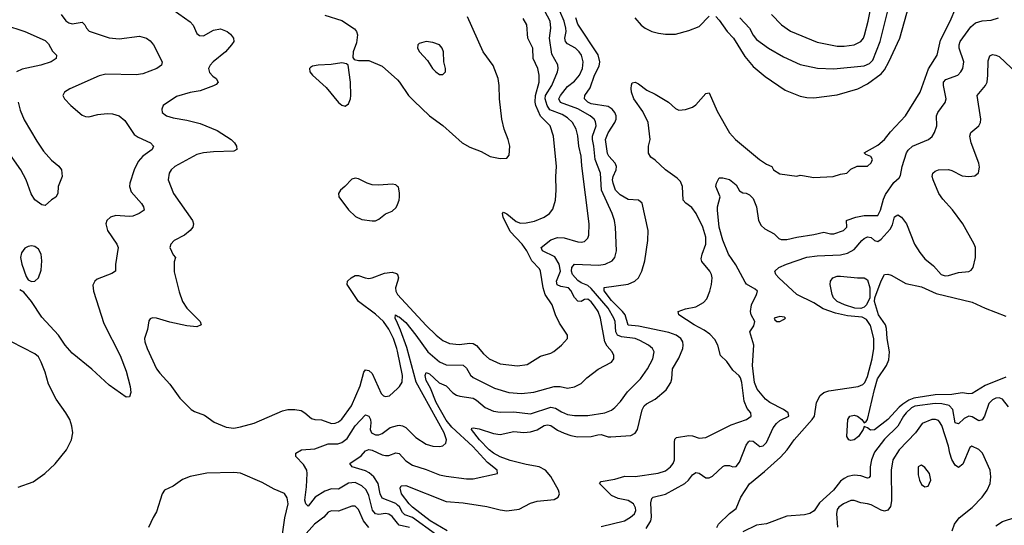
# Model space of a CAD drawing. Header units: inches. Extents: x 1682530 to 1839546, y 640742 to 791647.
# Tile 11 of 256: x 1687759 to 1693601, y 655423 to 658419. Entities that reach past the tile are written whole.
import ezdxf

# ---------------------------------------------------------------- set-up
doc = ezdxf.new("R2010")
doc.units = ezdxf.units.IN
doc.header["$MEASUREMENT"] = 0
doc.layers.add('B6685', color=7, linetype='Continuous')
doc.layers.add('B6695', color=7, linetype='Continuous')

msp = doc.modelspace()

# ---------------------------------------------------------------- linework, layer by layer
at = {"layer": 'B6685', "color": 5}
for points, elevation in [([(1688670, 658477.4), (1688770, 658406), (1688787.6, 658387.6), (1688810, 658338.4), (1688825.5, 658325.5), (1688850, 658324.4), (1688910, 658358.2), (1688950, 658365), (1688990.4, 658350), (1689010, 658333.7), (1689027, 658310), (1689030.3, 658290), (1689016.5, 658270), (1688980.2, 658230), (1688907.7, 658170), (1688888.9, 658150), (1688879.8, 658130), (1688886.1, 658106.1), (1688904.4, 658084.4), (1688924.6, 658070), (1688937.6, 658050), (1688924.2, 658035.8), (1688910, 658026.8), (1688830, 657998), (1688770, 657988), (1688690, 657963.6), (1688610.6, 657910), (1688602, 657890), (1688604.9, 657870), (1688630.8, 657850), (1688670, 657837.3), (1688750, 657824.8), (1688830, 657803.9), (1688930, 657761.8), (1689014.6, 657710), (1689034.6, 657690), (1689046.4, 657670), (1689047.7, 657650), (1689030, 657640.5), (1688910, 657637.2), (1688849.5, 657630.5), (1688810, 657619.8), (1688680.4, 657550), (1688657.6, 657530), (1688647, 657510), (1688641.1, 657470), (1688671.5, 657390), (1688784, 657230), (1688790.3, 657210), (1688787.2, 657190), (1688770.4, 657170), (1688737.1, 657142.9), (1688676.3, 657110), (1688655.8, 657090), (1688650.4, 657070), (1688670, 657026), (1688682.8, 657010), (1688674.9, 656985.1), (1688675.3, 656924.7), (1688705.6, 656805.6), (1688725.8, 656750), (1688751.5, 656710), (1688830.3, 656630), (1688836.3, 656610), (1688810, 656599.7), (1688750, 656604.1), (1688650, 656626), (1688570, 656651.1), (1688547.4, 656652.6), (1688532.8, 656647.2), (1688525.1, 656634.9), (1688517.7, 656582.3), (1688500.4, 656530), (1688501.3, 656510), (1688514.9, 656470), (1688571.6, 656350), (1688590, 656323.7), (1688650, 656258.4), (1688710, 656177.1), (1688776.3, 656110), (1688797.2, 656097.2), (1688855.8, 656075.8), (1688913.5, 656033.5), (1688984.4, 656004.4), (1689030, 655998.4), (1689070, 656006.4), (1689150, 656028.5), (1689318.8, 656101.2), (1689350.8, 656109.2), (1689392, 656110), (1689430, 656102.3), (1689451.4, 656090), (1689490, 656056.1), (1689510, 656049), (1689550, 656047.5), (1689610, 656026.7), (1689630, 656027.7), (1689650, 656036.5), (1689670, 656052.3), (1689728.3, 656131.7), (1689779.6, 656250), (1689800.3, 656330), (1689810, 656344.2), (1689830, 656341.1), (1689850, 656322), (1689903.4, 656203.3), (1689918, 656190), (1689930, 656185.4), (1689953.6, 656190), (1690000, 656233.6)], 780), ([(1688006, 658450), (1688033.3, 658413.3), (1688050, 658401.1), (1688070, 658395), (1688130, 658404.4), (1688146.3, 658390), (1688155.2, 658370), (1688171.5, 658351.5), (1688290, 658312.9), (1688350, 658305.4), (1688470, 658321), (1688510.8, 658310.8), (1688533.7, 658293.7), (1688553.7, 658270), (1688603.8, 658170), (1688600.5, 658150), (1688573.4, 658130), (1688490, 658098.4), (1688450, 658093.7), (1688270, 658096.8), (1688230, 658087.7), (1688056, 658010), (1688024.7, 657990), (1688016, 657970), (1688026, 657950), (1688062, 657910), (1688130, 657854.4), (1688150, 657844.9), (1688170, 657843.7), (1688222.9, 657857.1), (1688277.4, 657862.6), (1688310, 657861.2), (1688350, 657850.2), (1688382.9, 657822.9), (1688438.5, 657738.5), (1688462.6, 657722.6), (1688534.9, 657690), (1688552.7, 657670), (1688544.9, 657650), (1688489.5, 657610.5), (1688461.5, 657578.5), (1688439, 657530), (1688413.4, 657450), (1688411, 657430), (1688420, 657400), (1688482, 657330), (1688494.6, 657310), (1688498.4, 657290), (1688468.4, 657270), (1688430, 657255.4), (1688407.8, 657252.2), (1688330, 657259.4), (1688298, 657250), (1688276.4, 657230), (1688270.4, 657210), (1688281.1, 657170), (1688336.4, 657090), (1688344.4, 657070), (1688328.1, 656968.1), (1688327.3, 656930), (1688305.7, 656914.3), (1688218.4, 656881.6), (1688204.2, 656870), (1688193.5, 656846.5), (1688197.1, 656810), (1688259, 656619), (1688355.9, 656430), (1688390, 656336), (1688414.4, 656245.6), (1688418, 656210), (1688410, 656184), (1688390, 656182.7), (1688290, 656254), (1688187.2, 656347.2), (1688070, 656443.5), (1688030, 656491.3), (1687989.7, 656550), (1687890, 656655.8), (1687829, 656749), (1687784.2, 656804.2), (1687759.3, 656819.3)], 760), ([(1689570, 658447.3), (1689670, 658414.2), (1689746.3, 658366.3), (1689758.2, 658350), (1689762.9, 658330), (1689757.5, 658282.5), (1689738.4, 658230), (1689736, 658196), (1689743.5, 658183.5), (1689770, 658178), (1689830, 658177.6), (1689910, 658144.9), (1690000, 658062.3)], 820), ([(1687670, 658388.9), (1687790, 658348.9), (1687910, 658297), (1687930, 658277.3), (1687953.5, 658233.5), (1687977.3, 658210), (1687976.3, 658190), (1687945.5, 658170), (1687885.5, 658150), (1687773.8, 658126.2), (1687740.9, 658110)], 740), ([(1687750.6, 657930), (1687762.5, 657882.5), (1687786.1, 657826.1), (1687860.2, 657700.2), (1687901.1, 657641.1), (1687947.5, 657587.5), (1687992.1, 657552.1), (1688007.3, 657530), (1688010.6, 657490), (1687987.7, 657430), (1687986, 657390), (1687973.2, 657366.8), (1687947.5, 657352.5), (1687910, 657319), (1687890, 657321.2), (1687850, 657352.3), (1687827.9, 657387.9), (1687798.4, 657470), (1687766.4, 657530), (1687676.5, 657656.5)], 740), ([(1690000, 657431.7), (1689990, 657440.7), (1689970, 657444.7), (1689890, 657438.4), (1689850, 657440.3), (1689820.9, 657450), (1689770, 657476.2), (1689750, 657480.7), (1689730, 657475.1), (1689688.9, 657431.1), (1689662.8, 657410), (1689650.7, 657390), (1689653.4, 657370), (1689710, 657292.7), (1689752.4, 657252.4), (1689790, 657236.1), (1689850, 657226.5), (1689870, 657227.4), (1689890, 657237), (1689930, 657268.7), (1689970, 657285.3), (1689993.2, 657306.8), (1690000, 657324.6)], 820), ([(1690000, 656455.3), (1689996.8, 656470), (1689976.4, 656530), (1689950, 656585.4), (1689917.1, 656630), (1689870, 656674.5), (1689769.5, 656750), (1689702.2, 656850), (1689705.1, 656870), (1689725.7, 656890), (1689750, 656903.8), (1689770, 656904), (1689809.2, 656889.2), (1689830, 656886.3), (1689851.4, 656888.6), (1689923.8, 656916.2), (1689970, 656922.8), (1689995.2, 656915.2), (1690000, 656910.8)], 780), ([(1690000, 656868.5), (1689988.9, 656830), (1689990.1, 656810), (1690000, 656790.9)], 780), ([(1690000, 656621), (1689986.5, 656650), (1689988.9, 656671.1), (1690000, 656661.6)], 760), ([(1687750, 655648.4), (1687839.4, 655680.6), (1687909.3, 655730), (1687970, 655787.3), (1688037, 655870), (1688067, 655930), (1688074.5, 655970), (1688069.5, 656010), (1688057, 656050), (1688034, 656090), (1687975.1, 656170), (1687930, 656259.3), (1687909.8, 656330), (1687886.4, 656390), (1687870, 656420.5), (1687850, 656439.7), (1687709.8, 656509.8)], 780), ([(1690000, 655436.1), (1689970, 655474.6), (1689950, 655488.8), (1689930, 655492.5), (1689890, 655487.5), (1689870, 655490.4), (1689852.9, 655512.9), (1689830, 655598.5), (1689813.9, 655633.9), (1689790, 655657.5), (1689750, 655676.1), (1689710, 655671.6), (1689650, 655636.9), (1689610, 655637.9), (1689570, 655625.6), (1689512.9, 655590), (1689470, 655536.3), (1689456.3, 655550), (1689451.6, 655571.6), (1689461.2, 655650), (1689465.8, 655730), (1689462.9, 655750), (1689443.5, 655783.5), (1689396.9, 655830), (1689397.6, 655850), (1689430.8, 655869.2), (1689510, 655876.4), (1689590, 655905.1), (1689646.3, 655906.3), (1689670, 655912.6), (1689702.5, 655937.5), (1689750, 656011.4), (1689810, 656076.9), (1689830, 656068.8), (1689840.2, 656050), (1689843.5, 656030), (1689838.2, 655990), (1689845.8, 655970), (1689870, 655959.3), (1689890, 655958.8), (1689910, 655966), (1689956.7, 656003.3), (1690000, 656013.7)], 760), ([(1690000, 655542.9), (1689990, 655552.4), (1689910, 655584.3), (1689898.5, 655610), (1689885.2, 655670), (1689860.1, 655710), (1689833.4, 655733.4), (1689810, 655746.2), (1689732, 655770), (1689718, 655790), (1689785.2, 655834.8), (1689810, 655864), (1689830, 655871.7), (1689850, 655868.8), (1689910, 655841.2), (1689930, 655836.4), (1689950, 655837), (1689990, 655851.9), (1690000, 655849.9)], 740), ([(1689318, 655370), (1689332.1, 655467.9), (1689352.2, 655550), (1689346.4, 655586.4), (1689330.5, 655610.5), (1689270, 655636.8), (1689197.2, 655677.2), (1689070, 655731.2), (1689030, 655736.3), (1688870, 655731.3), (1688770, 655711.3), (1688726.1, 655693.9), (1688670, 655654.5), (1688618.8, 655630), (1688605.5, 655610), (1688570, 655502), (1688550.4, 655469.6), (1688524, 655410)], 780), ([(1689830.6, 655410.6), (1689798.2, 655450), (1689770, 655516.9), (1689750, 655535.3), (1689730, 655536.5), (1689650, 655506.9), (1689610, 655507.8), (1689590, 655500.4), (1689563.9, 655470), (1689507.6, 655430), (1689442.7, 655357.3)], 780)]:
    msp.add_lwpolyline(points, dxfattribs=dict(at, elevation=elevation))
for points, elevation in [([(1689670, 658164.5), (1689606.9, 658153.1), (1689530, 658149.4), (1689496.8, 658143.2), (1689483.8, 658136.2), (1689478.8, 658130), (1689480.7, 658110), (1689497.3, 658090), (1689576.9, 658016.9), (1689650, 657928.2), (1689670, 657913), (1689690, 657907.3), (1689710, 657921), (1689721.6, 657950), (1689723.6, 657970), (1689721.3, 658050), (1689708.7, 658150), (1689698.6, 658158.6)], 820), ([(1687830, 657078.5), (1687810, 657075.3), (1687790, 657064.4), (1687770, 657037), (1687764.7, 657010), (1687771.2, 656970), (1687797.2, 656897.2), (1687810, 656877.3), (1687830, 656867.3), (1687850, 656870.5), (1687870.9, 656889.1), (1687886, 656934), (1687891.3, 656990), (1687886, 657030), (1687870, 657060.4), (1687850, 657075)], 760)]:
    msp.add_lwpolyline(points, close=True, dxfattribs=dict(at, elevation=elevation))
at = {"layer": 'B6695', "color": 5}
for points, elevation in [([(1691890, 658438.9), (1691910, 658417.6), (1691957.2, 658350), (1691993.5, 658310), (1692060.7, 658200.7), (1692110, 658142), (1692182.9, 658082.9), (1692301.7, 658001.7), (1692390, 657965.4), (1692430, 657957.8), (1692470, 657956.9), (1692610, 657973.5), (1692732.8, 658010), (1692790, 658039.4), (1692870, 658098.9), (1692890, 658123.2), (1692916.6, 658170), (1692980.4, 658310), (1693108.7, 658771.3)], 720), ([(1692031.8, 658430), (1692088.7, 658370), (1692110, 658327.6), (1692130, 658301.8), (1692201.1, 658250), (1692290, 658200.2), (1692390, 658154.7), (1692492.4, 658132.4), (1692590, 658127.4), (1692770, 658146.4), (1692800.6, 658159.4), (1692820.4, 658179.6), (1692864.5, 658290), (1692988.4, 658790)], 740), ([(1692220.2, 658450), (1692279.6, 658390), (1692331.8, 658351.8), (1692490, 658286), (1692610, 658262.3), (1692650, 658262.3), (1692710, 658270.2), (1692749.9, 658290.1), (1692765, 658310), (1692772, 658328), (1692793.8, 658410), (1692833.1, 658610)], 760), ([(1690000, 656661.6), (1690000.9, 656660.9), (1690010, 656659.3), (1690050, 656625.5), (1690110.3, 656550.3), (1690181.5, 656450), (1690250, 656390.8), (1690290, 656373.9), (1690390, 656372.4), (1690410, 656354.4), (1690432.9, 656312.9), (1690450, 656299.1), (1690576.3, 656236.3), (1690662, 656210), (1690736.3, 656203.7), (1690810, 656211.6), (1690930, 656246.4), (1690965.2, 656245.2), (1691010, 656235.8), (1691050, 656242.8), (1691090, 656263.7), (1691123.6, 656296.4), (1691191.9, 656348.1), (1691270, 656388.8), (1691284, 656410), (1691284.4, 656430), (1691274.5, 656450), (1691245, 656485), (1691230.8, 656510.8), (1691204.8, 656650), (1691190.3, 656690), (1691170, 656721.7), (1691150, 656747.8), (1691130, 656762.3), (1691110, 656760.7), (1691090, 656749.8), (1691070, 656751.6), (1691050, 656773.6), (1691030, 656814.1), (1691015.2, 656830), (1690970, 656838.9), (1690948.9, 656848.9), (1690944.9, 656870), (1690966.9, 656930), (1690960.1, 656970), (1690933.3, 657013.3), (1690861.8, 657050), (1690853.3, 657070), (1690910, 657114.4), (1690950, 657127.8), (1690990, 657126.4), (1691070, 657102.7), (1691090, 657101.1), (1691110, 657105.6), (1691130, 657124.6), (1691136.6, 657143.3), (1691137.3, 657210), (1691093.9, 657553.9), (1691090.4, 657610), (1691077.5, 657670), (1691070.8, 657730.8), (1691060.2, 657770), (1691038.3, 657810), (1691010, 657837.8), (1690977.2, 657857.2), (1690904.8, 657884.8), (1690887.9, 657910), (1690876.7, 657950), (1690879.8, 657970), (1690916.4, 658030), (1690950.5, 658110), (1690954.7, 658130), (1690951.6, 658151.7), (1690916, 658216), (1690902.5, 658310), (1690910.9, 658370), (1690906.6, 658410), (1690873.9, 658470)], 760), ([(1690000, 655849.9), (1690010, 655847.9), (1690050, 655804.1), (1690090, 655778.7), (1690170, 655754.4), (1690250, 655722.5), (1690290, 655713), (1690410, 655698.8), (1690450, 655698.4), (1690594, 655730), (1690592, 655750), (1690535.6, 655795.6), (1690447.5, 655890), (1690323.8, 656003.8), (1690290, 656046.2), (1690230.8, 656150), (1690195.7, 656235.7), (1690170, 656280.8), (1690164.3, 656310), (1690170, 656328.5), (1690190, 656320.6), (1690247.3, 656267.3), (1690290.3, 656250), (1690330, 656207.7), (1690350, 656194.2), (1690370, 656187.2), (1690450, 656175.7), (1690470, 656164.7), (1690520.8, 656120.8), (1690570, 656100.2), (1690610, 656093.7), (1690690, 656094.6), (1690790, 656083.8), (1690910, 656122.4), (1690937.7, 656117.7), (1690974.4, 656094.4), (1691010, 656079.8), (1691050, 656073.2), (1691130, 656073.4), (1691230, 656090.2), (1691270, 656105.8), (1691290, 656120.9), (1691324.3, 656155.7), (1691366.2, 656213.8), (1691442.9, 656290), (1691483.5, 656350), (1691515.3, 656410), (1691523.1, 656450), (1691513.7, 656470), (1691489.8, 656490), (1691439, 656519), (1691410, 656529.9), (1691330, 656539.2), (1691306.9, 656550), (1691296.5, 656570), (1691291.6, 656630), (1691285.2, 656650), (1691251.2, 656710), (1691150, 656826.6), (1691130, 656844), (1691090, 656860.3), (1691070, 656874.2), (1691039.2, 656910), (1691033.4, 656930), (1691034.3, 656950), (1691050, 656971), (1691195.4, 656964.6), (1691232, 656970), (1691273.5, 656990), (1691290, 657010.4), (1691300.7, 657050), (1691294.6, 657190), (1691288, 657230), (1691274.8, 657270), (1691210.9, 657410), (1691205.5, 657510), (1691173.1, 657590), (1691165.7, 657670), (1691156.7, 657710), (1691157.5, 657730), (1691179.3, 657790), (1691175.6, 657815.6), (1691167.6, 657830), (1691144, 657850), (1691070, 657891.2), (1690968.6, 657928.6), (1690958, 657950), (1690968.2, 657970), (1691010, 658022.7), (1691050, 658055.7), (1691079.9, 658090), (1691098, 658130), (1691102.3, 658170), (1691092.1, 658210), (1691078.1, 658230), (1691056.5, 658250), (1691010, 658276), (1690998.3, 658290), (1690993.8, 658310), (1691001.1, 658350), (1690999.7, 658370), (1690989.9, 658410), (1690964.2, 658470)], 740), ([(1691210, 655416.6), (1691347.6, 655450), (1691383.9, 655470), (1691406.6, 655490), (1691414.9, 655510), (1691413.5, 655526.5), (1691401.6, 655550), (1691369, 655569), (1691310, 655581.5), (1691270, 655599.7), (1691199.7, 655670), (1691210, 655683.1), (1691290, 655696.3), (1691350, 655713.2), (1691410, 655712.7), (1691547.5, 655732.5), (1691590, 655745.6), (1691620.3, 655770), (1691636, 655790), (1691644.3, 655810), (1691643.8, 655916.2), (1691646.9, 655933.1), (1691656.4, 655943.6), (1691730, 655955.8), (1691750, 655953.8), (1691790, 655939.8), (1691830, 655943.8), (1691981.1, 656018.9), (1692071.3, 656050), (1692099.2, 656070), (1692096.8, 656090), (1692075, 656115), (1692057.8, 656157.9), (1692043.2, 656270), (1692035.9, 656295.9), (1692028.4, 656308.4), (1691990, 656342), (1691954, 656394), (1691917, 656430), (1691901.4, 656490), (1691883.6, 656523.6), (1691854.7, 656554.7), (1691819.6, 656579.6), (1691761.6, 656610), (1691669.7, 656670), (1691665.6, 656690), (1691710, 656706), (1691770, 656717.4), (1691816.8, 656743.2), (1691835.5, 656764.5), (1691854, 656810), (1691864.4, 656850), (1691867.1, 656890), (1691863.5, 656910), (1691854.7, 656930), (1691806.1, 656986.1), (1691802.8, 657002.8), (1691808.2, 657030), (1691831, 657090), (1691829.3, 657130), (1691811.4, 657190), (1691773.2, 657270), (1691746.7, 657306.7), (1691711.4, 657331.4), (1691695.4, 657350), (1691691.5, 657430), (1691679.6, 657459.6), (1691659.9, 657479.9), (1691590.6, 657530), (1691530, 657587.8), (1691504.7, 657604.7), (1691490, 657627.6), (1691489.1, 657670), (1691499.9, 657710), (1691488.7, 657810), (1691455.5, 657875.5), (1691402.5, 657950), (1691389.9, 657990), (1691387.9, 658012.1), (1691388.2, 658031.8), (1691393.8, 658046.2), (1691410, 658048.8), (1691430, 658038.4), (1691481, 658001), (1691530, 657977.4), (1691608.8, 657930), (1691650, 657892.7), (1691670, 657883.1), (1691710, 657886.5), (1691750, 657901.3), (1691770, 657914.9), (1691830, 657981.1), (1691850, 657986.4), (1691896.8, 657876.8), (1691970, 657748.7), (1692005.3, 657710), (1692148.5, 657590), (1692190, 657563.8), (1692222, 657550), (1692231.3, 657530), (1692270, 657506), (1692370, 657491.3), (1692390, 657498), (1692403.1, 657496.9), (1692470, 657484.7), (1692586, 657490), (1692630, 657504.7), (1692666, 657510), (1692690, 657534), (1692728.4, 657551.6), (1692790, 657551.3), (1692810, 657571.3), (1692818, 657590), (1692809.3, 657609.3), (1692780.2, 657620.2), (1692768.7, 657630), (1692850, 657676), (1692890, 657708.8), (1692925.1, 657754.9), (1693014.7, 657850), (1693101.2, 657990), (1693151.6, 658128.4), (1693203.4, 658210), (1693222.5, 658297.5), (1693279.2, 658410), (1693313.3, 658490)], 680), ([(1690000, 658062.3), (1690013.4, 658050), (1690066.5, 657970), (1690097.7, 657937.7), (1690190.1, 657850.1), (1690270, 657792.2), (1690384, 657690), (1690430, 657663.7), (1690497.9, 657637.9), (1690550, 657609.2), (1690610, 657597.2), (1690650, 657598.3), (1690664, 657616), (1690666.5, 657670), (1690657.3, 657710), (1690633.3, 657770), (1690620.2, 657830), (1690605.6, 657950), (1690603.9, 658030), (1690597.7, 658070), (1690568.5, 658148.5), (1690509.2, 658230), (1690415.6, 658435.6)], 820), ([(1690000, 656790.9), (1690000.5, 656790), (1690170, 656606.6), (1690230, 656549.3), (1690270, 656517.7), (1690310, 656500.9), (1690366.2, 656493.8), (1690430, 656503.2), (1690450, 656500.2), (1690468.6, 656488.6), (1690510, 656439.5), (1690544.2, 656410), (1690610, 656378.8), (1690712.1, 656367.9), (1690770, 656375.8), (1690850, 656424.9), (1690910, 656442.3), (1690927.9, 656452.1), (1690973.3, 656490), (1691009.6, 656530), (1691009.6, 656550), (1690961.6, 656621.6), (1690937.4, 656670), (1690917.4, 656730), (1690876.7, 656790), (1690865.3, 656830), (1690850, 656929.4), (1690843.3, 656943.3), (1690797.1, 656990), (1690768.1, 657050), (1690740.6, 657090), (1690670, 657163.9), (1690627.1, 657250), (1690623.5, 657270), (1690630, 657278.9), (1690650, 657268), (1690704.1, 657224.1), (1690730, 657214.4), (1690764.7, 657215.3), (1690814, 657226), (1690871.8, 657248.2), (1690903.5, 657270), (1690923.3, 657296.7), (1690937.6, 657350), (1690942.8, 657410), (1690940.3, 657490), (1690943.7, 657550), (1690926.3, 657730), (1690907.1, 657790), (1690850, 657848.7), (1690821.6, 657910), (1690817.8, 657930), (1690820.1, 657970), (1690840.3, 658050), (1690841.7, 658090), (1690832.7, 658130), (1690805.2, 658190), (1690803.2, 658250), (1690774.8, 658310), (1690768.1, 658390), (1690746.9, 658426.9)], 780), ([(1690296, 655390), (1690194.5, 655450), (1690090, 655530.9), (1690070, 655549.4), (1690025.4, 655610), (1690016.6, 655643.4), (1690023.3, 655656.7), (1690050, 655658), (1690290, 655563.3), (1690390, 655555.8), (1690530, 655534.8), (1690610, 655513.7), (1690650, 655509.1), (1690722.5, 655517.5), (1690790, 655553), (1690830, 655565), (1690930, 655576.3), (1690954.2, 655590), (1690961.1, 655610), (1690956.8, 655630), (1690910, 655711.3), (1690877.9, 655750), (1690842, 655770), (1690763.2, 655783.2), (1690670, 655807.7), (1690610, 655828.9), (1690570, 655849.7), (1690544, 655870), (1690486.5, 655930), (1690439.1, 655990), (1690442.4, 655997.6), (1690450, 656000.3), (1690484.8, 655995.2), (1690570, 655967.1), (1690610, 655960.4), (1690690, 655978.9), (1690750, 655973), (1690790, 655976.1), (1690830, 655989), (1690870, 656013.5), (1690890, 656018.5), (1690910, 656013.6), (1690950, 655987), (1690990, 655969.6), (1691030, 655955), (1691067.7, 655947.7), (1691150, 655948.7), (1691190, 655959.8), (1691210, 655960.1), (1691250, 655947.2), (1691266.8, 655946.8), (1691384.5, 655955.5), (1691411, 655969), (1691424.1, 655990), (1691452.7, 656107.3), (1691463.6, 656130), (1691477.6, 656142.4), (1691528.7, 656170), (1691594.4, 656225.6), (1691622.4, 656270), (1691628.4, 656291.6), (1691633, 656350), (1691670, 656413.6), (1691692.9, 656470), (1691696.5, 656490), (1691694, 656510), (1691681.7, 656530), (1691655, 656550), (1691610, 656564.7), (1691430, 656603.6), (1691370, 656609.9), (1691350.7, 656670), (1691335.7, 656690), (1691270, 656754.2), (1691226.7, 656813.3), (1691227.2, 656832.8), (1691368.8, 656851.2), (1691409.7, 656870), (1691430.9, 656890), (1691450.6, 656929.4), (1691467.9, 656990), (1691485.8, 657110), (1691487.6, 657170), (1691452.4, 657332.4), (1691429.9, 657349.9), (1691370, 657354.6), (1691321.1, 657381.1), (1691294.2, 657410), (1691280.4, 657450), (1691277.2, 657470), (1691280.1, 657490), (1691297.5, 657530), (1691299.6, 657550), (1691291.8, 657570), (1691255.3, 657610), (1691246.7, 657626.7), (1691235.1, 657710), (1691250, 657749.4), (1691289.2, 657810), (1691297.2, 657830), (1691298, 657850), (1691290.5, 657870), (1691275, 657890), (1691250, 657904.8), (1691150, 657921.6), (1691130.7, 657930), (1691109.8, 657950), (1691112.3, 657970), (1691144.5, 658015.5), (1691169.9, 658090), (1691196.6, 658143.4), (1691200.9, 658170), (1691191.5, 658211.5), (1691070, 658392.2), (1691059, 658430)], 720), ([(1691408.1, 658430), (1691446.7, 658386.7), (1691470, 658369), (1691510.2, 658350.2), (1691550, 658339.7), (1691590, 658334.4), (1691650, 658334.2), (1691730, 658354.5), (1691790, 658378.3), (1691850, 658441.4)], 720), ([(1691476.3, 655403.7), (1691503.7, 655450), (1691507.2, 655470), (1691504.7, 655555.3), (1691510, 655582), (1691517, 655590), (1691590, 655607.9), (1691705.4, 655670), (1691727.7, 655690), (1691750, 655721.1), (1691770, 655735.6), (1691790, 655731.4), (1691830, 655704.4), (1691850, 655704), (1691870, 655714.6), (1691930, 655770.3), (1691943.1, 655776.9), (1691970, 655777.4), (1691990, 655768.8), (1692010, 655772.2), (1692030, 655797.1), (1692070, 655898.4), (1692082.8, 655917.2), (1692090, 655922.8), (1692110, 655921.2), (1692150, 655890.4), (1692170, 655894), (1692190, 655913), (1692230, 655999.5), (1692250, 656026.3), (1692270, 656043.6), (1692322, 656070), (1692317.7, 656090), (1692290.9, 656110), (1692209.6, 656150), (1692184.7, 656170), (1692135.1, 656230), (1692119.1, 656270), (1692106.9, 656370), (1692114, 656490), (1692092, 656570), (1692115.2, 656604.8), (1692120.5, 656630), (1692099.7, 656670), (1692095.1, 656690), (1692101.4, 656730), (1692131.3, 656790), (1692136.2, 656810), (1692123.3, 656823.3), (1692072, 656852), (1692063, 656863), (1692007.5, 656967.5), (1691963.8, 657030), (1691930, 657111.8), (1691909.3, 657190), (1691898.9, 657290), (1691899.6, 657310), (1691916, 657370), (1691889.5, 657430), (1691893.2, 657450), (1691910, 657482), (1691930, 657482.8), (1691970, 657472.4), (1692010, 657440.7), (1692030, 657406), (1692050, 657394), (1692070, 657390.4), (1692090, 657380.5), (1692110, 657359.1), (1692130, 657310.6), (1692142, 657230), (1692158.9, 657198.9), (1692180.9, 657180.9), (1692235.5, 657150), (1692262.6, 657122.6), (1692276.4, 657116.4), (1692310, 657116.9), (1692369.1, 657130.9), (1692470, 657145.5), (1692530, 657161), (1692569.6, 657149.6), (1692590, 657149.6), (1692647.6, 657170), (1692667.2, 657190), (1692664.7, 657230), (1692668.3, 657231.7), (1692720.7, 657250), (1692770, 657259.9), (1692850, 657259.8), (1692865.8, 657290), (1692884.2, 657355.8), (1692896.4, 657383.6), (1692946.1, 657453.9), (1692977.1, 657482.9), (1692984.6, 657495.4), (1692995.2, 657550), (1693020.2, 657630), (1693030, 657645.3), (1693056, 657670), (1693151.2, 657710), (1693172.3, 657727.7), (1693186.8, 657750), (1693199.8, 657790), (1693199.4, 657850), (1693205.7, 657870), (1693250.5, 657929.5), (1693256.5, 657950), (1693239.5, 658030), (1693240.7, 658050), (1693254.1, 658065.9), (1693324.7, 658090), (1693343.9, 658110), (1693355.1, 658130), (1693359.8, 658170), (1693333.5, 658250), (1693332.5, 658270), (1693338.7, 658290), (1693402.1, 658377.9), (1693430, 658400.2), (1693470, 658413.7), (1693522.7, 658417.3), (1693566, 658430)], 660), ([(1691896, 655410), (1691904.5, 655430), (1691970, 655493), (1692010, 655522.8), (1692037.6, 655590), (1692090, 655668.9), (1692178.7, 655741.3), (1692273.3, 655826.7), (1692311.9, 655870), (1692353.4, 655930), (1692460.5, 656050), (1692474, 656070), (1692487, 656150), (1692507.6, 656192.4), (1692530.4, 656209.6), (1692560.7, 656219.3), (1692734.7, 656245.3), (1692762.5, 656257.5), (1692773.9, 656270), (1692790, 656305.2), (1692816.2, 656410), (1692827, 656470), (1692825.9, 656530), (1692806.5, 656606.5), (1692783.4, 656643.4), (1692756.6, 656656.6), (1692670, 656665.1), (1692599.3, 656679.3), (1692526.5, 656706.5), (1692470, 656741.2), (1692370.9, 656790.9), (1692263.5, 656890), (1692244.8, 656910), (1692239.1, 656930), (1692264, 656950), (1692308.9, 656971.1), (1692430, 657011.7), (1692490, 657020.3), (1692630, 657025.5), (1692670, 657035.9), (1692710, 657057.1), (1692754.8, 657110), (1692770, 657123.2), (1692790, 657131.6), (1692810, 657128.3), (1692830, 657111.1), (1692850, 657105.8), (1692870, 657118.6), (1692922.9, 657177.1), (1692936.6, 657203.3), (1692950, 657250.6), (1692970, 657262.6), (1692990, 657249), (1693020.2, 657210), (1693068.9, 657088.9), (1693099.5, 657039.5), (1693130, 657002.6), (1693179.8, 656959.8), (1693226.4, 656910), (1693250, 656900.9), (1693270, 656902.8), (1693330, 656921.7), (1693390, 656927.7), (1693404.1, 656935.9), (1693416, 656950), (1693429.3, 657010), (1693429.4, 657070), (1693422.9, 657090), (1693355.5, 657210), (1693293.1, 657293.1), (1693235.4, 657355.4), (1693212.2, 657390), (1693178.4, 657470), (1693173.7, 657490), (1693176.2, 657510), (1693190, 657522.4), (1693210, 657528.9), (1693270, 657531.6), (1693290, 657526), (1693350, 657493.1), (1693390.8, 657489.2), (1693425.6, 657494.4), (1693448.1, 657511.9), (1693453.7, 657546.3), (1693449.7, 657570), (1693404.2, 657690), (1693396.4, 657730), (1693403, 657750), (1693449.7, 657790), (1693459.7, 657810), (1693460.7, 657830), (1693440.4, 657970), (1693490, 658028.9), (1693498.4, 658050), (1693503.8, 658090), (1693504.9, 658175.1), (1693515.2, 658204.8), (1693530, 658212.8), (1693550, 658210.2), (1693570, 658200.8), (1693710, 658069.3)], 640), ([(1690000, 657324.6), (1690009.7, 657350), (1690012.1, 657370), (1690013.5, 657393.5), (1690006.2, 657426.2), (1690000, 657431.7)], 820), ([(1690000, 656910.8), (1690000.8, 656910), (1690006.2, 656890), (1690000, 656868.5)], 780), ([(1693610, 656300.4), (1693488.1, 656251.9), (1693410, 656203.5), (1693390, 656201.2), (1693350, 656207.4), (1693290, 656197.9), (1693190, 656196.9), (1693063.9, 656176.1), (1693035.2, 656164.8), (1692999.5, 656140.5), (1692977.4, 656122.6), (1692910, 656049.4), (1692830, 655988), (1692807, 655987), (1692790, 656000.9), (1692770, 656008.7), (1692763.8, 655990), (1692735.3, 655950), (1692710, 655929.6), (1692690, 655926), (1692678, 655930), (1692666, 655950), (1692672, 656050), (1692683.7, 656070), (1692710, 656075.2), (1692730, 656070.2), (1692755.3, 656050), (1692770, 656030.4), (1692782, 656038), (1692789.8, 656050.2), (1692830, 656228), (1692848.4, 656290), (1692901.5, 656370), (1692915.8, 656404.2), (1692919.4, 656450), (1692906.1, 656530), (1692902.2, 656590), (1692895.2, 656610), (1692853.8, 656670), (1692831.7, 656750), (1692831.9, 656770), (1692870, 656872.2), (1692890, 656908.5), (1692910, 656910.4), (1692930, 656904.4), (1693016.5, 656856.5), (1693110, 656835.9), (1693197.3, 656797.3), (1693410, 656746.2), (1693487.1, 656710), (1693610, 656662)], 620), ([(1690000, 656013.7), (1690010, 656016.1), (1690030, 656013.2), (1690050, 656003), (1690110, 655944.1), (1690170, 655904.3), (1690210, 655891), (1690250, 655889.3), (1690270, 655892.9), (1690288.3, 655910), (1690291.3, 655930), (1690277.3, 655970), (1690112, 656272), (1690055.7, 656475.7), (1690019.4, 656579.4), (1690000, 656621)], 760), ([(1690000, 656233.6), (1690013.6, 656246.4), (1690028.1, 656271.9), (1690031.3, 656310), (1690000, 656455.3)], 780), ([(1693625.8, 656125.8), (1693590, 656170.9), (1693570, 656178.8), (1693550, 656177.1), (1693530, 656166.4), (1693510, 656144), (1693483, 656070), (1693470, 656047.7), (1693450, 656042), (1693410, 656066.1), (1693390, 656069.9), (1693363.6, 656056.4), (1693330, 656023.9), (1693310, 656029.6), (1693296, 656110), (1693272.9, 656132.9), (1693230, 656142.3), (1693190, 656144.3), (1693070, 656128.7), (1693050, 656119), (1693018.7, 656090), (1693002.4, 656070), (1692968.5, 656010), (1692890, 655934.2), (1692830, 655857.1), (1692812.3, 655810), (1692805.1, 655770), (1692805.3, 655714.7), (1692796.3, 655703.7), (1692790, 655701.5), (1692750, 655716.5), (1692710, 655719.9), (1692672.7, 655712.7), (1692650, 655700.8), (1692630, 655683.9), (1692588.4, 655630), (1692504.4, 655555.6), (1692472.2, 655507.8), (1692447.1, 655492.9), (1692414.7, 655485.3), (1692310, 655476.9), (1692190, 655431.7), (1692130, 655424.5), (1692050, 655383.8)], 640), ([(1693291.7, 655390), (1693305.6, 655430), (1693333.1, 655466.9), (1693410, 655528.8), (1693470, 655588.8), (1693498.5, 655630), (1693516, 655670), (1693521.7, 655710), (1693516, 655750), (1693471.1, 655850), (1693450, 655872.6), (1693407.4, 655892.6), (1693396.5, 655883.5), (1693354.6, 655785.4), (1693330, 655765.8), (1693310, 655778.8), (1693290, 655813.1), (1693277.4, 655850), (1693270, 655891.1), (1693230, 656014.7), (1693216.7, 656036.7), (1693210, 656043.8), (1693192.3, 656050), (1693170, 656048.9), (1693113.4, 656026.6), (1693073, 655970), (1692976.8, 655870), (1692939.4, 655810), (1692929.4, 655750), (1692932.1, 655567.9), (1692925.2, 655534.8), (1692910, 655512.4), (1692890, 655507.3), (1692870, 655512.2), (1692810, 655543.4), (1692790, 655550.5), (1692750, 655555), (1692710, 655569.8), (1692690, 655568.8), (1692647.2, 655550), (1692618.6, 655530), (1692610, 655516.3), (1692604.8, 655490), (1692611.7, 655411.7)], 660), ([(1690226.8, 655370), (1690090, 655468.1), (1690044, 655484), (1690030, 655497.8), (1690011.7, 655531.7), (1690000, 655542.9)], 740), ([(1690072.2, 655410), (1690010, 655423.3), (1690000, 655436.1)], 760), ([(1693550, 655419), (1693590, 655445.8), (1693668.3, 655471.7)], 640)]:
    msp.add_lwpolyline(points, dxfattribs=dict(at, elevation=elevation))
for points, elevation in [([(1690170, 658289.4), (1690130, 658279.3), (1690120.7, 658270), (1690118.8, 658250), (1690130.8, 658230), (1690178, 658178), (1690207.7, 658130), (1690227.3, 658110), (1690250, 658094.8), (1690270, 658094.8), (1690285.2, 658110), (1690285.2, 658130), (1690276, 658170), (1690274.5, 658230), (1690266, 658250), (1690249, 658270), (1690210, 658285.1)], 840), ([(1692729.2, 656889.2), (1692770, 656890.2), (1692790, 656877.4), (1692803.5, 656830), (1692803.6, 656770), (1692783, 656730), (1692770, 656715.4), (1692750, 656707.4), (1692714.5, 656710), (1692652, 656730), (1692609.7, 656750), (1692588, 656770), (1692579.5, 656790), (1692567.3, 656850), (1692569.5, 656870), (1692582.7, 656890), (1692610, 656898.7), (1692630, 656899.5)], 620), ([(1692270, 656659.5), (1692236, 656650), (1692239.6, 656639.6), (1692251.1, 656631.1), (1692270, 656631), (1692290, 656642.8), (1692302, 656650), (1692297.2, 656657.2)], 660), ([(1693110, 655779.3), (1693103, 655777), (1693090.7, 655769.3), (1693088.9, 655751.1), (1693090, 655722), (1693098.4, 655690), (1693110, 655664), (1693130, 655650.7), (1693150, 655654.8), (1693165.1, 655690), (1693156.3, 655730), (1693130, 655766)], 680)]:
    msp.add_lwpolyline(points, close=True, dxfattribs=dict(at, elevation=elevation))

doc.saveas('drawing.dxf')
